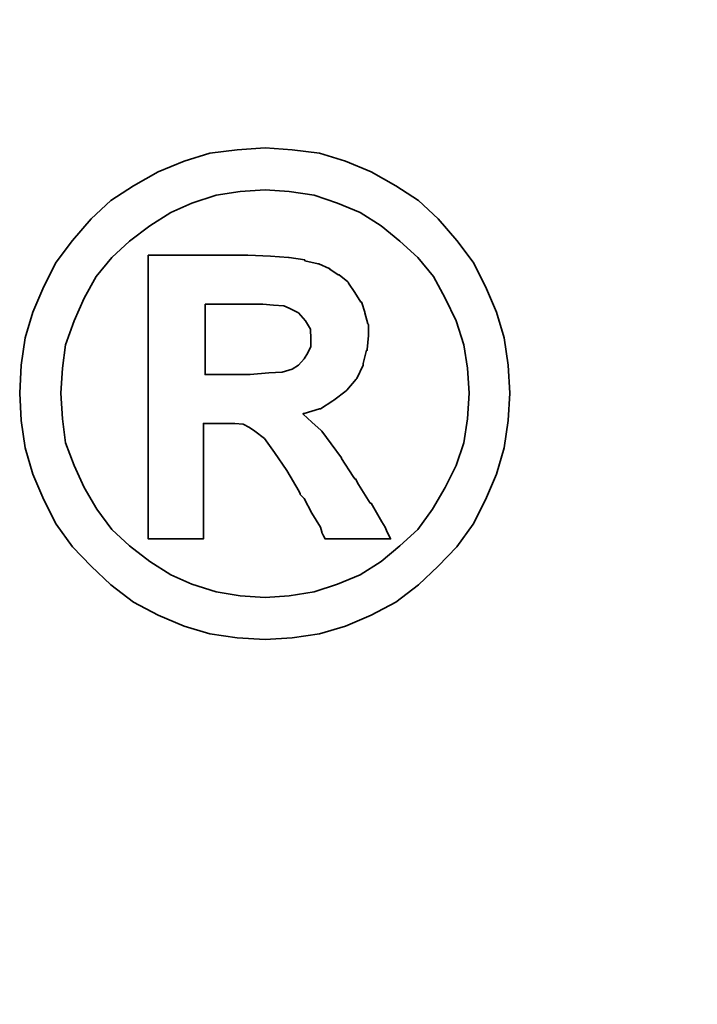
# Model space of a CAD drawing. Header units: millimetres. Extents: x -35 to 371, y -58 to 75.
# Tile 54 of 123: x 120.357 to 120.884, y 1.808 to 2.573. Entities that reach past the tile are written whole.
import ezdxf

# ---------------------------------------------------------------- set-up
doc = ezdxf.new("R2010")
doc.units = ezdxf.units.MM
doc.layers.add('DIM', color=4, linetype='Continuous')
doc.layers.add('layer 1', color=7, linetype='Continuous')
doc.styles.add('DIM-7', font='SIMPLEX.shx', dxfattribs={"width": 0.7, "bigfont": 'chineset.shx'})
doc.dimstyles.new('CNS', dxfattribs={"dimtxt": 3.5, "dimasz": 2.5, "dimexe": 1, "dimexo": 1.5, "dimgap": 0.09, "dimtad": 0, "dimdsep": 46, "dimtxsty": 'DIM-7', "dimcen": 0.09, "dimclrd": 1, "dimclre": 1, "dimclrt": 4, "dimadec": 0, "dimazin": 0, "dimtfac": 1, "dimtix": 1, "dimtmove": 2, "dimatfit": 3, "dimfxl": 1, "dimtvp": 0.971429, "dimtolj": 1, "dimarcsym": 0})

# ---------------------------------------------------------------- blocks, each defined once
blk = doc.blocks.new('*D8')
at = {"layer": 'DEFPOINTS', "color": 0}
for p in [(120.5, 24.002), (159.2542, 24.002), (120.5, -23.998)]:
    blk.add_point(p, dxfattribs=at)
at = {"layer": 'DIM', "color": 0, "lineweight": -2}
for p, q in [((122, 24.002), (160.2542, 24.002)), ((159.2542, -21.498), (159.2542, 21.502)), ((122, -23.998), (160.2542, -23.998))]:
    blk.add_line(p, q, dxfattribs=at)
at = {"layer": 'DIM', "color": 0}
for points in [[(158.83753, 21.502), (159.67087, 21.502), (159.2542, 24.002)], [(158.83753, -21.498), (159.67087, -21.498), (159.2542, -23.998)]]:
    blk.add_solid(points, dxfattribs=at)
at = {"layer": 'DIM', "color": 0, "insert": (154.4942, 0.002), "char_height": 3.5, "attachment_point": 5, "rotation": 90, "style": 'DIM-7'}
blk.add_mtext('\\A1;%%C48{\\H2.100000;\\S-0.009^ -0.025;}', dxfattribs=at)
blk = doc.blocks.new('TBI MOTION logo(完整正式版)')
at = {"layer": 'layer 1', "color": 22, "lineweight": 35}
for points, knots in [([(81.20634, 4.98624), (81.20634, 4.98624), (81.18649, 5.32862), (81.18649, 5.32862), (81.18649, 5.32862), (81.18649, 5.32862), (81.13886, 5.66206), (81.13886, 5.66206), (81.13886, 5.66206), (81.13886, 5.66206), (81.04359, 5.97764), (81.04359, 5.97764), (81.04359, 5.97764), (81.04359, 5.97764), (80.91061, 6.29124), (80.91061, 6.29124), (80.91061, 6.29124), (80.91061, 6.29124), (80.75778, 6.58697), (80.75778, 6.58697), (80.75778, 6.58697), (80.75778, 6.58697), (80.5593, 6.85294), (80.5593, 6.85294), (80.5593, 6.85294), (80.5593, 6.85294), (80.33105, 7.1189), (80.33105, 7.1189), (80.33105, 7.1189), (80.33105, 7.1189), (80.09287, 7.33921), (80.09287, 7.33921), (80.09287, 7.33921), (80.09287, 7.33921), (79.815, 7.51982), (79.815, 7.51982), (79.815, 7.51982), (79.815, 7.51982), (79.51133, 7.69051), (79.51133, 7.69051), (79.51133, 7.69051), (79.51133, 7.69051), (79.19773, 7.8235), (79.19773, 7.8235), (79.19773, 7.8235), (79.19773, 7.8235), (78.88215, 7.91877), (78.88215, 7.91877), (78.88215, 7.91877), (78.88215, 7.91877), (78.54871, 7.95846), (78.54871, 7.95846), (78.54871, 7.95846), (78.54871, 7.95846), (78.21526, 7.98625), (78.21526, 7.98625), (78.21526, 7.98625), (78.21526, 7.98625), (77.87388, 7.95846), (77.87388, 7.95846), (77.87388, 7.95846), (77.87388, 7.95846), (77.54044, 7.91877), (77.54044, 7.91877), (77.54044, 7.91877), (77.54044, 7.91877), (77.22485, 7.8235), (77.22485, 7.8235), (77.22485, 7.8235), (77.22485, 7.8235), (76.91027, 7.69051), (76.91027, 7.69051), (76.91027, 7.69051), (76.91027, 7.69051), (76.6056, 7.51982), (76.6056, 7.51982), (76.6056, 7.51982), (76.6056, 7.51982), (76.32972, 7.33921), (76.32972, 7.33921), (76.32972, 7.33921), (76.32972, 7.33921), (76.09154, 7.1189), (76.09154, 7.1189), (76.09154, 7.1189), (76.09154, 7.1189), (75.86329, 6.85294), (75.86329, 6.85294), (75.86329, 6.85294), (75.86329, 6.85294), (75.66382, 6.58697), (75.66382, 6.58697), (75.66382, 6.58697), (75.66382, 6.58697), (75.51099, 6.29124), (75.51099, 6.29124), (75.51099, 6.29124), (75.51099, 6.29124), (75.37702, 5.97764), (75.37702, 5.97764), (75.37702, 5.97764), (75.37702, 5.97764), (75.28175, 5.66206), (75.28175, 5.66206), (75.28175, 5.66206), (75.28175, 5.66206), (75.23411, 5.32862), (75.23411, 5.32862), (75.23411, 5.32862), (75.23411, 5.32862), (75.21625, 4.98624), (75.21625, 4.98624), (75.21625, 4.98624), (75.21625, 4.98624), (75.23411, 4.6528), (75.23411, 4.6528), (75.23411, 4.6528), (75.23411, 4.6528), (75.28175, 4.32035), (75.28175, 4.32035), (75.28175, 4.32035), (75.28175, 4.32035), (75.37702, 3.99583), (75.37702, 3.99583), (75.37702, 3.99583), (75.37702, 3.99583), (75.51099, 3.68224), (75.51099, 3.68224), (75.51099, 3.68224), (75.51099, 3.68224), (75.66382, 3.38749), (75.66382, 3.38749), (75.66382, 3.38749), (75.66382, 3.38749), (75.86329, 3.10963), (75.86329, 3.10963), (75.86329, 3.10963), (75.86329, 3.10963), (76.09154, 2.87145), (76.09154, 2.87145), (76.09154, 2.87145), (76.09154, 2.87145), (76.32972, 2.6432), (76.32972, 2.6432), (76.32972, 2.6432), (76.32972, 2.6432), (76.6056, 2.43381), (76.6056, 2.43381), (76.6056, 2.43381), (76.6056, 2.43381), (76.91027, 2.27205), (76.91027, 2.27205), (76.91027, 2.27205), (76.91027, 2.27205), (77.22485, 2.13906), (77.22485, 2.13906), (77.22485, 2.13906), (77.22485, 2.13906), (77.54044, 2.0438), (77.54044, 2.0438), (77.54044, 2.0438), (77.54044, 2.0438), (77.87388, 1.99616), (77.87388, 1.99616), (77.87388, 1.99616), (77.87388, 1.99616), (78.21526, 1.97631), (78.21526, 1.97631), (78.21526, 1.97631), (78.21526, 1.97631), (78.54871, 1.99616), (78.54871, 1.99616), (78.54871, 1.99616), (78.54871, 1.99616), (78.88215, 2.0438), (78.88215, 2.0438), (78.88215, 2.0438), (78.88215, 2.0438), (79.19773, 2.13906), (79.19773, 2.13906), (79.19773, 2.13906), (79.19773, 2.13906), (79.51133, 2.27205), (79.51133, 2.27205), (79.51133, 2.27205), (79.51133, 2.27205), (79.815, 2.43381), (79.815, 2.43381), (79.815, 2.43381), (79.815, 2.43381), (80.09287, 2.6432), (80.09287, 2.6432), (80.09287, 2.6432), (80.09287, 2.6432), (80.33105, 2.87145), (80.33105, 2.87145), (80.33105, 2.87145), (80.33105, 2.87145), (80.5593, 3.10963), (80.5593, 3.10963), (80.5593, 3.10963), (80.5593, 3.10963), (80.75778, 3.38749), (80.75778, 3.38749), (80.75778, 3.38749), (80.75778, 3.38749), (80.91061, 3.68224), (80.91061, 3.68224), (80.91061, 3.68224), (80.91061, 3.68224), (81.04359, 3.99583), (81.04359, 3.99583), (81.04359, 3.99583), (81.04359, 3.99583), (81.13886, 4.32035), (81.13886, 4.32035), (81.13886, 4.32035), (81.13886, 4.32035), (81.18649, 4.6528), (81.18649, 4.6528), (81.18649, 4.6528), (81.18649, 4.6528), (81.20634, 4.98624), (81.20634, 4.98624)], [0, 0, 0, 0, 0.01785714, 0.01785714, 0.01785714, 0.01785714, 0.03571429, 0.03571429, 0.03571429, 0.03571429, 0.05357143, 0.05357143, 0.05357143, 0.05357143, 0.07142857, 0.07142857, 0.07142857, 0.07142857, 0.08928571, 0.08928571, 0.08928571, 0.08928571, 0.10714286, 0.10714286, 0.10714286, 0.10714286, 0.125, 0.125, 0.125, 0.125, 0.14285714, 0.14285714, 0.14285714, 0.14285714, 0.16071429, 0.16071429, 0.16071429, 0.16071429, 0.17857143, 0.17857143, 0.17857143, 0.17857143, 0.19642857, 0.19642857, 0.19642857, 0.19642857, 0.21428571, 0.21428571, 0.21428571, 0.21428571, 0.23214286, 0.23214286, 0.23214286, 0.23214286, 0.25, 0.25, 0.25, 0.25, 0.26785714, 0.26785714, 0.26785714, 0.26785714, 0.28571429, 0.28571429, 0.28571429, 0.28571429, 0.30357143, 0.30357143, 0.30357143, 0.30357143, 0.32142857, 0.32142857, 0.32142857, 0.32142857, 0.33928571, 0.33928571, 0.33928571, 0.33928571, 0.35714286, 0.35714286, 0.35714286, 0.35714286, 0.375, 0.375, 0.375, 0.375, 0.39285714, 0.39285714, 0.39285714, 0.39285714, 0.41071429, 0.41071429, 0.41071429, 0.41071429, 0.42857143, 0.42857143, 0.42857143, 0.42857143, 0.44642857, 0.44642857, 0.44642857, 0.44642857, 0.46428571, 0.46428571, 0.46428571, 0.46428571, 0.48214286, 0.48214286, 0.48214286, 0.48214286, 0.5, 0.5, 0.5, 0.5, 0.51785714, 0.51785714, 0.51785714, 0.51785714, 0.53571429, 0.53571429, 0.53571429, 0.53571429, 0.55357143, 0.55357143, 0.55357143, 0.55357143, 0.57142857, 0.57142857, 0.57142857, 0.57142857, 0.58928571, 0.58928571, 0.58928571, 0.58928571, 0.60714286, 0.60714286, 0.60714286, 0.60714286, 0.625, 0.625, 0.625, 0.625, 0.64285714, 0.64285714, 0.64285714, 0.64285714, 0.66071429, 0.66071429, 0.66071429, 0.66071429, 0.67857143, 0.67857143, 0.67857143, 0.67857143, 0.69642857, 0.69642857, 0.69642857, 0.69642857, 0.71428571, 0.71428571, 0.71428571, 0.71428571, 0.73214286, 0.73214286, 0.73214286, 0.73214286, 0.75, 0.75, 0.75, 0.75, 0.76785714, 0.76785714, 0.76785714, 0.76785714, 0.78571429, 0.78571429, 0.78571429, 0.78571429, 0.80357143, 0.80357143, 0.80357143, 0.80357143, 0.82142857, 0.82142857, 0.82142857, 0.82142857, 0.83928571, 0.83928571, 0.83928571, 0.83928571, 0.85714286, 0.85714286, 0.85714286, 0.85714286, 0.875, 0.875, 0.875, 0.875, 0.89285714, 0.89285714, 0.89285714, 0.89285714, 0.91071429, 0.91071429, 0.91071429, 0.91071429, 0.92857143, 0.92857143, 0.92857143, 0.92857143, 0.94642857, 0.94642857, 0.94642857, 0.94642857, 0.96428571, 0.96428571, 0.96428571, 0.96428571, 0.98214286, 0.98214286, 0.98214286, 0.98214286, 1, 1, 1, 1]), ([(80.71014, 4.98624), (80.71014, 4.98624), (80.69129, 5.29091), (80.69129, 5.29091), (80.69129, 5.29091), (80.69129, 5.29091), (80.64464, 5.57672), (80.64464, 5.57672), (80.64464, 5.57672), (80.64464, 5.57672), (80.54937, 5.87245), (80.54937, 5.87245), (80.54937, 5.87245), (80.54937, 5.87245), (80.41639, 6.14833), (80.41639, 6.14833), (80.41639, 6.14833), (80.41639, 6.14833), (80.27349, 6.41429), (80.27349, 6.41429), (80.27349, 6.41429), (80.27349, 6.41429), (80.08295, 6.64255), (80.08295, 6.64255), (80.08295, 6.64255), (80.08295, 6.64255), (79.86264, 6.84301), (79.86264, 6.84301), (79.86264, 6.84301), (79.86264, 6.84301), (79.63439, 7.03355), (79.63439, 7.03355), (79.63439, 7.03355), (79.63439, 7.03355), (79.37835, 7.1963), (79.37835, 7.1963), (79.37835, 7.1963), (79.37835, 7.1963), (79.10246, 7.30944), (79.10246, 7.30944), (79.10246, 7.30944), (79.10246, 7.30944), (78.81665, 7.40471), (78.81665, 7.40471), (78.81665, 7.40471), (78.81665, 7.40471), (78.511, 7.45234), (78.511, 7.45234), (78.511, 7.45234), (78.511, 7.45234), (78.21526, 7.47219), (78.21526, 7.47219), (78.21526, 7.47219), (78.21526, 7.47219), (77.9106, 7.45234), (77.9106, 7.45234), (77.9106, 7.45234), (77.9106, 7.45234), (77.61685, 7.40471), (77.61685, 7.40471), (77.61685, 7.40471), (77.61685, 7.40471), (77.32012, 7.30944), (77.32012, 7.30944), (77.32012, 7.30944), (77.32012, 7.30944), (77.06309, 7.1963), (77.06309, 7.1963), (77.06309, 7.1963), (77.06309, 7.1963), (76.80606, 7.03355), (76.80606, 7.03355), (76.80606, 7.03355), (76.80606, 7.03355), (76.55797, 6.84301), (76.55797, 6.84301), (76.55797, 6.84301), (76.55797, 6.84301), (76.34063, 6.64255), (76.34063, 6.64255), (76.34063, 6.64255), (76.34063, 6.64255), (76.1491, 6.41429), (76.1491, 6.41429), (76.1491, 6.41429), (76.1491, 6.41429), (76.0062, 6.14833), (76.0062, 6.14833), (76.0062, 6.14833), (76.0062, 6.14833), (75.88314, 5.87245), (75.88314, 5.87245), (75.88314, 5.87245), (75.88314, 5.87245), (75.77794, 5.57672), (75.77794, 5.57672), (75.77794, 5.57672), (75.77794, 5.57672), (75.73924, 5.29091), (75.73924, 5.29091), (75.73924, 5.29091), (75.73924, 5.29091), (75.72039, 4.98624), (75.72039, 4.98624), (75.72039, 4.98624), (75.72039, 4.98624), (75.73924, 4.67165), (75.73924, 4.67165), (75.73924, 4.67165), (75.73924, 4.67165), (75.77794, 4.37791), (75.77794, 4.37791), (75.77794, 4.37791), (75.77794, 4.37791), (75.88314, 4.10102), (75.88314, 4.10102), (75.88314, 4.10102), (75.88314, 4.10102), (76.0062, 3.83407), (76.0062, 3.83407), (76.0062, 3.83407), (76.0062, 3.83407), (76.15902, 3.56811), (76.15902, 3.56811), (76.15902, 3.56811), (76.15902, 3.56811), (76.34063, 3.32001), (76.34063, 3.32001), (76.34063, 3.32001), (76.34063, 3.32001), (76.55797, 3.11955), (76.55797, 3.11955), (76.55797, 3.11955), (76.55797, 3.11955), (76.80606, 2.92901), (76.80606, 2.92901), (76.80606, 2.92901), (76.80606, 2.92901), (77.06309, 2.76725), (77.06309, 2.76725), (77.06309, 2.76725), (77.06309, 2.76725), (77.32012, 2.65412), (77.32012, 2.65412), (77.32012, 2.65412), (77.32012, 2.65412), (77.61685, 2.55786), (77.61685, 2.55786), (77.61685, 2.55786), (77.61685, 2.55786), (77.9106, 2.51022), (77.9106, 2.51022), (77.9106, 2.51022), (77.9106, 2.51022), (78.21526, 2.49137), (78.21526, 2.49137), (78.21526, 2.49137), (78.21526, 2.49137), (78.511, 2.51022), (78.511, 2.51022), (78.511, 2.51022), (78.511, 2.51022), (78.81665, 2.55786), (78.81665, 2.55786), (78.81665, 2.55786), (78.81665, 2.55786), (79.10246, 2.65412), (79.10246, 2.65412), (79.10246, 2.65412), (79.10246, 2.65412), (79.37835, 2.76725), (79.37835, 2.76725), (79.37835, 2.76725), (79.37835, 2.76725), (79.63439, 2.92901), (79.63439, 2.92901), (79.63439, 2.92901), (79.63439, 2.92901), (79.86264, 3.11955), (79.86264, 3.11955), (79.86264, 3.11955), (79.86264, 3.11955), (80.08295, 3.32001), (80.08295, 3.32001), (80.08295, 3.32001), (80.08295, 3.32001), (80.26356, 3.56811), (80.26356, 3.56811), (80.26356, 3.56811), (80.26356, 3.56811), (80.41639, 3.83407), (80.41639, 3.83407), (80.41639, 3.83407), (80.41639, 3.83407), (80.54937, 4.10102), (80.54937, 4.10102), (80.54937, 4.10102), (80.54937, 4.10102), (80.64464, 4.37791), (80.64464, 4.37791), (80.64464, 4.37791), (80.64464, 4.37791), (80.69129, 4.67165), (80.69129, 4.67165), (80.69129, 4.67165), (80.69129, 4.67165), (80.71014, 4.98624), (80.71014, 4.98624)], [0, 0, 0, 0, 0.01923077, 0.01923077, 0.01923077, 0.01923077, 0.03846154, 0.03846154, 0.03846154, 0.03846154, 0.05769231, 0.05769231, 0.05769231, 0.05769231, 0.07692308, 0.07692308, 0.07692308, 0.07692308, 0.09615385, 0.09615385, 0.09615385, 0.09615385, 0.11538462, 0.11538462, 0.11538462, 0.11538462, 0.13461538, 0.13461538, 0.13461538, 0.13461538, 0.15384615, 0.15384615, 0.15384615, 0.15384615, 0.17307692, 0.17307692, 0.17307692, 0.17307692, 0.19230769, 0.19230769, 0.19230769, 0.19230769, 0.21153846, 0.21153846, 0.21153846, 0.21153846, 0.23076923, 0.23076923, 0.23076923, 0.23076923, 0.25, 0.25, 0.25, 0.25, 0.26923077, 0.26923077, 0.26923077, 0.26923077, 0.28846154, 0.28846154, 0.28846154, 0.28846154, 0.30769231, 0.30769231, 0.30769231, 0.30769231, 0.32692308, 0.32692308, 0.32692308, 0.32692308, 0.34615385, 0.34615385, 0.34615385, 0.34615385, 0.36538462, 0.36538462, 0.36538462, 0.36538462, 0.38461538, 0.38461538, 0.38461538, 0.38461538, 0.40384615, 0.40384615, 0.40384615, 0.40384615, 0.42307692, 0.42307692, 0.42307692, 0.42307692, 0.44230769, 0.44230769, 0.44230769, 0.44230769, 0.46153846, 0.46153846, 0.46153846, 0.46153846, 0.48076923, 0.48076923, 0.48076923, 0.48076923, 0.5, 0.5, 0.5, 0.5, 0.51923077, 0.51923077, 0.51923077, 0.51923077, 0.53846154, 0.53846154, 0.53846154, 0.53846154, 0.55769231, 0.55769231, 0.55769231, 0.55769231, 0.57692308, 0.57692308, 0.57692308, 0.57692308, 0.59615385, 0.59615385, 0.59615385, 0.59615385, 0.61538462, 0.61538462, 0.61538462, 0.61538462, 0.63461538, 0.63461538, 0.63461538, 0.63461538, 0.65384615, 0.65384615, 0.65384615, 0.65384615, 0.67307692, 0.67307692, 0.67307692, 0.67307692, 0.69230769, 0.69230769, 0.69230769, 0.69230769, 0.71153846, 0.71153846, 0.71153846, 0.71153846, 0.73076923, 0.73076923, 0.73076923, 0.73076923, 0.75, 0.75, 0.75, 0.75, 0.76923077, 0.76923077, 0.76923077, 0.76923077, 0.78846154, 0.78846154, 0.78846154, 0.78846154, 0.80769231, 0.80769231, 0.80769231, 0.80769231, 0.82692308, 0.82692308, 0.82692308, 0.82692308, 0.84615385, 0.84615385, 0.84615385, 0.84615385, 0.86538462, 0.86538462, 0.86538462, 0.86538462, 0.88461538, 0.88461538, 0.88461538, 0.88461538, 0.90384615, 0.90384615, 0.90384615, 0.90384615, 0.92307692, 0.92307692, 0.92307692, 0.92307692, 0.94230769, 0.94230769, 0.94230769, 0.94230769, 0.96153846, 0.96153846, 0.96153846, 0.96153846, 0.98076923, 0.98076923, 0.98076923, 0.98076923, 1, 1, 1, 1]), ([(76.78721, 3.2823), (76.78721, 3.2823), (76.78721, 3.32001), (76.78721, 3.32001), (76.78721, 3.32001), (76.78721, 3.32001), (76.78721, 3.42422), (76.78721, 3.42422), (76.78721, 3.42422), (76.78721, 3.42422), (76.78721, 3.59689), (76.78721, 3.59689), (76.78721, 3.59689), (76.78721, 3.59689), (76.78721, 3.80529), (76.78721, 3.80529), (76.78721, 3.80529), (76.78721, 3.80529), (76.78721, 4.0524), (76.78721, 4.0524), (76.78721, 4.0524), (76.78721, 4.0524), (76.78721, 4.32035), (76.78721, 4.32035), (76.78721, 4.32035), (76.78721, 4.32035), (76.78721, 4.92868), (76.78721, 4.92868), (76.78721, 4.92868), (76.78721, 4.92868), (76.78721, 5.53801), (76.78721, 5.53801), (76.78721, 5.53801), (76.78721, 5.53801), (76.78721, 5.82482), (76.78721, 5.82482), (76.78721, 5.82482), (76.78721, 5.82482), (76.78721, 6.07291), (76.78721, 6.07291), (76.78721, 6.07291), (76.78721, 6.07291), (76.78721, 6.30017), (76.78721, 6.30017), (76.78721, 6.30017), (76.78721, 6.30017), (76.78721, 6.45399), (76.78721, 6.45399), (76.78721, 6.45399), (76.78721, 6.45399), (76.78721, 6.5572), (76.78721, 6.5572), (76.78721, 6.5572), (76.78721, 6.5572), (76.78721, 6.59689), (76.78721, 6.59689), (76.78721, 6.59689), (76.78721, 6.59689), (76.78721, 6.67232), (76.78721, 6.67232), (76.78721, 6.67232), (76.78721, 6.67232), (76.8537, 6.67232), (76.8537, 6.67232), (76.8537, 6.67232), (76.8537, 6.67232), (76.87355, 6.67232), (76.87355, 6.67232), (76.87355, 6.67232), (76.87355, 6.67232), (76.91027, 6.67232), (76.91027, 6.67232), (76.91027, 6.67232), (76.91027, 6.67232), (77.04424, 6.67232), (77.04424, 6.67232), (77.04424, 6.67232), (77.04424, 6.67232), (77.22485, 6.67232), (77.22485, 6.67232), (77.22485, 6.67232), (77.22485, 6.67232), (77.43524, 6.67232), (77.43524, 6.67232), (77.43524, 6.67232), (77.43524, 6.67232), (77.65357, 6.67232), (77.65357, 6.67232), (77.65357, 6.67232), (77.65357, 6.67232), (77.82625, 6.67232), (77.82625, 6.67232), (77.82625, 6.67232), (77.82625, 6.67232), (77.94037, 6.67232), (77.94037, 6.67232), (77.94037, 6.67232), (77.94037, 6.67232), (77.97709, 6.67232), (77.97709, 6.67232), (77.97709, 6.67232), (77.97709, 6.67232), (77.99694, 6.67232), (77.99694, 6.67232), (77.99694, 6.67232), (77.99694, 6.67232), (78.00686, 6.67232), (78.00686, 6.67232), (78.00686, 6.67232), (78.00686, 6.67232), (78.28275, 6.6624), (78.28275, 6.6624), (78.28275, 6.6624), (78.28275, 6.6624), (78.50107, 6.64255), (78.50107, 6.64255), (78.50107, 6.64255), (78.50107, 6.64255), (78.511, 6.64255), (78.511, 6.64255), (78.511, 6.64255), (78.511, 6.64255), (78.70154, 6.61476), (78.70154, 6.61476), (78.70154, 6.61476), (78.70154, 6.61476), (78.70154, 6.60483), (78.70154, 6.60483), (78.70154, 6.60483), (78.70154, 6.60483), (78.86429, 6.56713), (78.86429, 6.56713), (78.86429, 6.56713), (78.86429, 6.56713), (78.87223, 6.56713), (78.87223, 6.56713), (78.87223, 6.56713), (78.87223, 6.56713), (78.99727, 6.51056), (78.99727, 6.51056), (78.99727, 6.51056), (78.99727, 6.51056), (79.00719, 6.51056), (79.00719, 6.51056), (79.00719, 6.51056), (79.00719, 6.51056), (79.00719, 6.50162), (79.00719, 6.50162), (79.00719, 6.50162), (79.00719, 6.50162), (79.1104, 6.43415), (79.1104, 6.43415), (79.1104, 6.43415), (79.1104, 6.43415), (79.12132, 6.43415), (79.12132, 6.43415), (79.12132, 6.43415), (79.12132, 6.43415), (79.22552, 6.34781), (79.22552, 6.34781), (79.22552, 6.34781), (79.22552, 6.34781), (79.23544, 6.33888), (79.23544, 6.33888), (79.23544, 6.33888), (79.23544, 6.33888), (79.23544, 6.32895), (79.23544, 6.32895), (79.23544, 6.32895), (79.23544, 6.32895), (79.31087, 6.21483), (79.31087, 6.21483), (79.31087, 6.21483), (79.31087, 6.21483), (79.38629, 6.1007), (79.38629, 6.1007), (79.38629, 6.1007), (79.38629, 6.1007), (79.3972, 6.1007), (79.3972, 6.1007), (79.3972, 6.1007), (79.3972, 6.1007), (79.3972, 6.09078), (79.3972, 6.09078), (79.3972, 6.09078), (79.3972, 6.09078), (79.43392, 5.97764), (79.43392, 5.97764), (79.43392, 5.97764), (79.43392, 5.97764), (79.43392, 5.96772), (79.43392, 5.96772), (79.43392, 5.96772), (79.43392, 5.96772), (79.47362, 5.83474), (79.47362, 5.83474), (79.47362, 5.83474), (79.47362, 5.83474), (79.48156, 5.82482), (79.48156, 5.82482), (79.48156, 5.82482), (79.48156, 5.82482), (79.48156, 5.69977), (79.48156, 5.69977), (79.48156, 5.69977), (79.48156, 5.69977), (79.48156, 5.69183), (79.48156, 5.69183), (79.48156, 5.69183), (79.48156, 5.69183), (79.4637, 5.51915), (79.4637, 5.51915), (79.4637, 5.51915), (79.4637, 5.51915), (79.4637, 5.51122), (79.4637, 5.51122), (79.4637, 5.51122), (79.4637, 5.51122), (79.45377, 5.51122), (79.45377, 5.51122), (79.45377, 5.51122), (79.45377, 5.51122), (79.41507, 5.34847), (79.41507, 5.34847), (79.41507, 5.34847), (79.41507, 5.34847), (79.41507, 5.33854), (79.41507, 5.33854), (79.41507, 5.33854), (79.41507, 5.33854), (79.41507, 5.32862), (79.41507, 5.32862), (79.41507, 5.32862), (79.41507, 5.32862), (79.33865, 5.16785), (79.33865, 5.16785), (79.33865, 5.16785), (79.33865, 5.16785), (79.33071, 5.15693), (79.33071, 5.15693), (79.33071, 5.15693), (79.33071, 5.15693), (79.2156, 5.02495), (79.2156, 5.02495), (79.2156, 5.02495), (79.2156, 5.02495), (79.20567, 5.01502), (79.20567, 5.01502), (79.20567, 5.01502), (79.20567, 5.01502), (79.05483, 4.89991), (79.05483, 4.89991), (79.05483, 4.89991), (79.05483, 4.89991), (79.04491, 4.89197), (79.04491, 4.89197), (79.04491, 4.89197), (79.04491, 4.89197), (78.89208, 4.7967), (78.89208, 4.7967), (78.89208, 4.7967), (78.89208, 4.7967), (78.88215, 4.7967), (78.88215, 4.7967), (78.88215, 4.7967), (78.88215, 4.7967), (78.69161, 4.73913), (78.69161, 4.73913), (78.69161, 4.73913), (78.69161, 4.73913), (78.68169, 4.73913), (78.68169, 4.73913), (78.68169, 4.73913), (78.68169, 4.73913), (78.68169, 4.72921), (78.68169, 4.72921), (78.68169, 4.72921), (78.68169, 4.72921), (78.78688, 4.63394), (78.78688, 4.63394), (78.78688, 4.63394), (78.78688, 4.63394), (78.902, 4.52875), (78.902, 4.52875), (78.902, 4.52875), (78.902, 4.52875), (78.91093, 4.52081), (78.91093, 4.52081), (78.91093, 4.52081), (78.91093, 4.52081), (79.02506, 4.36798), (79.02506, 4.36798), (79.02506, 4.36798), (79.02506, 4.36798), (79.1501, 4.1953), (79.1501, 4.1953), (79.1501, 4.1953), (79.1501, 4.1953), (79.1501, 4.18736), (79.1501, 4.18736), (79.1501, 4.18736), (79.1501, 4.18736), (79.29201, 3.96705), (79.29201, 3.96705), (79.29201, 3.96705), (79.29201, 3.96705), (79.31087, 3.93828), (79.31087, 3.93828), (79.31087, 3.93828), (79.31087, 3.93828), (79.32079, 3.93828), (79.32079, 3.93828), (79.32079, 3.93828), (79.32079, 3.93828), (79.3585, 3.87178), (79.3585, 3.87178), (79.3585, 3.87178), (79.3585, 3.87178), (79.50141, 3.64353), (79.50141, 3.64353), (79.50141, 3.64353), (79.50141, 3.64353), (79.51133, 3.64353), (79.51133, 3.64353), (79.51133, 3.64353), (79.51133, 3.64353), (79.64431, 3.41528), (79.64431, 3.41528), (79.64431, 3.41528), (79.64431, 3.41528), (79.68202, 3.3478), (79.68202, 3.3478), (79.68202, 3.3478), (79.68202, 3.3478), (79.70187, 3.31009), (79.70187, 3.31009), (79.70187, 3.31009), (79.70187, 3.31009), (79.7495, 3.2049), (79.7495, 3.2049), (79.7495, 3.2049), (79.7495, 3.2049), (79.64431, 3.2049), (79.64431, 3.2049), (79.64431, 3.2049), (79.64431, 3.2049), (79.62546, 3.2049), (79.62546, 3.2049), (79.62546, 3.2049), (79.62546, 3.2049), (79.53912, 3.2049), (79.53912, 3.2049), (79.53912, 3.2049), (79.53912, 3.2049), (79.31087, 3.2049), (79.31087, 3.2049), (79.31087, 3.2049), (79.31087, 3.2049), (79.08262, 3.2049), (79.08262, 3.2049), (79.08262, 3.2049), (79.08262, 3.2049), (79.00719, 3.2049), (79.00719, 3.2049), (79.00719, 3.2049), (79.00719, 3.2049), (78.98735, 3.2049), (78.98735, 3.2049), (78.98735, 3.2049), (78.98735, 3.2049), (78.94964, 3.2049), (78.94964, 3.2049), (78.94964, 3.2049), (78.94964, 3.2049), (78.92979, 3.24459), (78.92979, 3.24459), (78.92979, 3.24459), (78.92979, 3.24459), (78.91093, 3.2823), (78.91093, 3.2823), (78.91093, 3.2823), (78.91093, 3.2823), (78.91093, 3.29223), (78.91093, 3.29223), (78.91093, 3.29223), (78.91093, 3.29223), (78.89208, 3.3478), (78.89208, 3.3478), (78.89208, 3.3478), (78.89208, 3.3478), (78.78688, 3.52048), (78.78688, 3.52048), (78.78688, 3.52048), (78.78688, 3.52048), (78.69161, 3.7001), (78.69161, 3.7001), (78.69161, 3.7001), (78.69161, 3.7001), (78.6539, 3.7388), (78.6539, 3.7388), (78.6539, 3.7388), (78.6539, 3.7388), (78.64398, 3.74873), (78.64398, 3.74873), (78.64398, 3.74873), (78.64398, 3.74873), (78.64398, 3.75766), (78.64398, 3.75766), (78.64398, 3.75766), (78.64398, 3.75766), (78.63405, 3.78644), (78.63405, 3.78644), (78.63405, 3.78644), (78.63405, 3.78644), (78.48321, 4.04347), (78.48321, 4.04347), (78.48321, 4.04347), (78.48321, 4.04347), (78.33038, 4.2618), (78.33038, 4.2618), (78.33038, 4.2618), (78.33038, 4.2618), (78.20732, 4.43447), (78.20732, 4.43447), (78.20732, 4.43447), (78.20732, 4.43447), (78.09221, 4.52081), (78.09221, 4.52081), (78.09221, 4.52081), (78.09221, 4.52081), (78.02472, 4.56845), (78.02472, 4.56845), (78.02472, 4.56845), (78.02472, 4.56845), (77.9493, 4.60616), (77.9493, 4.60616), (77.9493, 4.60616), (77.9493, 4.60616), (77.8451, 4.61608), (77.8451, 4.61608), (77.8451, 4.61608), (77.8451, 4.61608), (77.71113, 4.61608), (77.71113, 4.61608), (77.71113, 4.61608), (77.71113, 4.61608), (77.69128, 4.61608), (77.69128, 4.61608), (77.69128, 4.61608), (77.69128, 4.61608), (77.67342, 4.61608), (77.67342, 4.61608), (77.67342, 4.61608), (77.67342, 4.61608), (77.5583, 4.61608), (77.5583, 4.61608), (77.5583, 4.61608), (77.5583, 4.61608), (77.46303, 4.61608), (77.46303, 4.61608), (77.46303, 4.61608), (77.46303, 4.61608), (77.46303, 4.54761), (77.46303, 4.54761), (77.46303, 4.54761), (77.46303, 4.54761), (77.46303, 4.47318), (77.46303, 4.47318), (77.46303, 4.47318), (77.46303, 4.47318), (77.46303, 4.24294), (77.46303, 4.24294), (77.46303, 4.24294), (77.46303, 4.24294), (77.46303, 3.99583), (77.46303, 3.99583), (77.46303, 3.99583), (77.46303, 3.99583), (77.46303, 3.72888), (77.46303, 3.72888), (77.46303, 3.72888), (77.46303, 3.72888), (77.46303, 3.51055), (77.46303, 3.51055), (77.46303, 3.51055), (77.46303, 3.51055), (77.46303, 3.42422), (77.46303, 3.42422), (77.46303, 3.42422), (77.46303, 3.42422), (77.46303, 3.35773), (77.46303, 3.35773), (77.46303, 3.35773), (77.46303, 3.35773), (77.46303, 3.30017), (77.46303, 3.30017), (77.46303, 3.30017), (77.46303, 3.30017), (77.46303, 3.2823), (77.46303, 3.2823), (77.46303, 3.2823), (77.46303, 3.2823), (77.46303, 3.2049), (77.46303, 3.2049), (77.46303, 3.2049), (77.46303, 3.2049), (77.39753, 3.2049), (77.39753, 3.2049), (77.39753, 3.2049), (77.39753, 3.2049), (77.37768, 3.2049), (77.37768, 3.2049), (77.37768, 3.2049), (77.37768, 3.2049), (77.32012, 3.2049), (77.32012, 3.2049), (77.32012, 3.2049), (77.32012, 3.2049), (77.12165, 3.2049), (77.12165, 3.2049), (77.12165, 3.2049), (77.12165, 3.2049), (76.94897, 3.2049), (76.94897, 3.2049), (76.94897, 3.2049), (76.94897, 3.2049), (76.8924, 3.2049), (76.8924, 3.2049), (76.8924, 3.2049), (76.8924, 3.2049), (76.8537, 3.2049), (76.8537, 3.2049), (76.8537, 3.2049), (76.8537, 3.2049), (76.78721, 3.2049), (76.78721, 3.2049), (76.78721, 3.2049), (76.78721, 3.2049), (76.78721, 3.2823), (76.78721, 3.2823)], [0, 0, 0, 0, 0.00740741, 0.00740741, 0.00740741, 0.00740741, 0.01481481, 0.01481481, 0.01481481, 0.01481481, 0.02222222, 0.02222222, 0.02222222, 0.02222222, 0.02962963, 0.02962963, 0.02962963, 0.02962963, 0.03703704, 0.03703704, 0.03703704, 0.03703704, 0.04444444, 0.04444444, 0.04444444, 0.04444444, 0.05185185, 0.05185185, 0.05185185, 0.05185185, 0.05925926, 0.05925926, 0.05925926, 0.05925926, 0.06666667, 0.06666667, 0.06666667, 0.06666667, 0.07407407, 0.07407407, 0.07407407, 0.07407407, 0.08148148, 0.08148148, 0.08148148, 0.08148148, 0.08888889, 0.08888889, 0.08888889, 0.08888889, 0.0962963, 0.0962963, 0.0962963, 0.0962963, 0.1037037, 0.1037037, 0.1037037, 0.1037037, 0.11111111, 0.11111111, 0.11111111, 0.11111111, 0.11851852, 0.11851852, 0.11851852, 0.11851852, 0.12592593, 0.12592593, 0.12592593, 0.12592593, 0.13333333, 0.13333333, 0.13333333, 0.13333333, 0.14074074, 0.14074074, 0.14074074, 0.14074074, 0.14814815, 0.14814815, 0.14814815, 0.14814815, 0.15555556, 0.15555556, 0.15555556, 0.15555556, 0.16296296, 0.16296296, 0.16296296, 0.16296296, 0.17037037, 0.17037037, 0.17037037, 0.17037037, 0.17777778, 0.17777778, 0.17777778, 0.17777778, 0.18518519, 0.18518519, 0.18518519, 0.18518519, 0.19259259, 0.19259259, 0.19259259, 0.19259259, 0.2, 0.2, 0.2, 0.2, 0.20740741, 0.20740741, 0.20740741, 0.20740741, 0.21481481, 0.21481481, 0.21481481, 0.21481481, 0.22222222, 0.22222222, 0.22222222, 0.22222222, 0.22962963, 0.22962963, 0.22962963, 0.22962963, 0.23703704, 0.23703704, 0.23703704, 0.23703704, 0.24444444, 0.24444444, 0.24444444, 0.24444444, 0.25185185, 0.25185185, 0.25185185, 0.25185185, 0.25925926, 0.25925926, 0.25925926, 0.25925926, 0.26666667, 0.26666667, 0.26666667, 0.26666667, 0.27407407, 0.27407407, 0.27407407, 0.27407407, 0.28148148, 0.28148148, 0.28148148, 0.28148148, 0.28888889, 0.28888889, 0.28888889, 0.28888889, 0.2962963, 0.2962963, 0.2962963, 0.2962963, 0.3037037, 0.3037037, 0.3037037, 0.3037037, 0.31111111, 0.31111111, 0.31111111, 0.31111111, 0.31851852, 0.31851852, 0.31851852, 0.31851852, 0.32592593, 0.32592593, 0.32592593, 0.32592593, 0.33333333, 0.33333333, 0.33333333, 0.33333333, 0.34074074, 0.34074074, 0.34074074, 0.34074074, 0.34814815, 0.34814815, 0.34814815, 0.34814815, 0.35555556, 0.35555556, 0.35555556, 0.35555556, 0.36296296, 0.36296296, 0.36296296, 0.36296296, 0.37037037, 0.37037037, 0.37037037, 0.37037037, 0.37777778, 0.37777778, 0.37777778, 0.37777778, 0.38518519, 0.38518519, 0.38518519, 0.38518519, 0.39259259, 0.39259259, 0.39259259, 0.39259259, 0.4, 0.4, 0.4, 0.4, 0.40740741, 0.40740741, 0.40740741, 0.40740741, 0.41481481, 0.41481481, 0.41481481, 0.41481481, 0.42222222, 0.42222222, 0.42222222, 0.42222222, 0.42962963, 0.42962963, 0.42962963, 0.42962963, 0.43703704, 0.43703704, 0.43703704, 0.43703704, 0.44444444, 0.44444444, 0.44444444, 0.44444444, 0.45185185, 0.45185185, 0.45185185, 0.45185185, 0.45925926, 0.45925926, 0.45925926, 0.45925926, 0.46666667, 0.46666667, 0.46666667, 0.46666667, 0.47407407, 0.47407407, 0.47407407, 0.47407407, 0.48148148, 0.48148148, 0.48148148, 0.48148148, 0.48888889, 0.48888889, 0.48888889, 0.48888889, 0.4962963, 0.4962963, 0.4962963, 0.4962963, 0.5037037, 0.5037037, 0.5037037, 0.5037037, 0.51111111, 0.51111111, 0.51111111, 0.51111111, 0.51851852, 0.51851852, 0.51851852, 0.51851852, 0.52592593, 0.52592593, 0.52592593, 0.52592593, 0.53333333, 0.53333333, 0.53333333, 0.53333333, 0.54074074, 0.54074074, 0.54074074, 0.54074074, 0.54814815, 0.54814815, 0.54814815, 0.54814815, 0.55555556, 0.55555556, 0.55555556, 0.55555556, 0.56296296, 0.56296296, 0.56296296, 0.56296296, 0.57037037, 0.57037037, 0.57037037, 0.57037037, 0.57777778, 0.57777778, 0.57777778, 0.57777778, 0.58518519, 0.58518519, 0.58518519, 0.58518519, 0.59259259, 0.59259259, 0.59259259, 0.59259259, 0.6, 0.6, 0.6, 0.6, 0.60740741, 0.60740741, 0.60740741, 0.60740741, 0.61481481, 0.61481481, 0.61481481, 0.61481481, 0.62222222, 0.62222222, 0.62222222, 0.62222222, 0.62962963, 0.62962963, 0.62962963, 0.62962963, 0.63703704, 0.63703704, 0.63703704, 0.63703704, 0.64444444, 0.64444444, 0.64444444, 0.64444444, 0.65185185, 0.65185185, 0.65185185, 0.65185185, 0.65925926, 0.65925926, 0.65925926, 0.65925926, 0.66666667, 0.66666667, 0.66666667, 0.66666667, 0.67407407, 0.67407407, 0.67407407, 0.67407407, 0.68148148, 0.68148148, 0.68148148, 0.68148148, 0.68888889, 0.68888889, 0.68888889, 0.68888889, 0.6962963, 0.6962963, 0.6962963, 0.6962963, 0.7037037, 0.7037037, 0.7037037, 0.7037037, 0.71111111, 0.71111111, 0.71111111, 0.71111111, 0.71851852, 0.71851852, 0.71851852, 0.71851852, 0.72592593, 0.72592593, 0.72592593, 0.72592593, 0.73333333, 0.73333333, 0.73333333, 0.73333333, 0.74074074, 0.74074074, 0.74074074, 0.74074074, 0.74814815, 0.74814815, 0.74814815, 0.74814815, 0.75555556, 0.75555556, 0.75555556, 0.75555556, 0.76296296, 0.76296296, 0.76296296, 0.76296296, 0.77037037, 0.77037037, 0.77037037, 0.77037037, 0.77777778, 0.77777778, 0.77777778, 0.77777778, 0.78518519, 0.78518519, 0.78518519, 0.78518519, 0.79259259, 0.79259259, 0.79259259, 0.79259259, 0.8, 0.8, 0.8, 0.8, 0.80740741, 0.80740741, 0.80740741, 0.80740741, 0.81481481, 0.81481481, 0.81481481, 0.81481481, 0.82222222, 0.82222222, 0.82222222, 0.82222222, 0.82962963, 0.82962963, 0.82962963, 0.82962963, 0.83703704, 0.83703704, 0.83703704, 0.83703704, 0.84444444, 0.84444444, 0.84444444, 0.84444444, 0.85185185, 0.85185185, 0.85185185, 0.85185185, 0.85925926, 0.85925926, 0.85925926, 0.85925926, 0.86666667, 0.86666667, 0.86666667, 0.86666667, 0.87407407, 0.87407407, 0.87407407, 0.87407407, 0.88148148, 0.88148148, 0.88148148, 0.88148148, 0.88888889, 0.88888889, 0.88888889, 0.88888889, 0.8962963, 0.8962963, 0.8962963, 0.8962963, 0.9037037, 0.9037037, 0.9037037, 0.9037037, 0.91111111, 0.91111111, 0.91111111, 0.91111111, 0.91851852, 0.91851852, 0.91851852, 0.91851852, 0.92592593, 0.92592593, 0.92592593, 0.92592593, 0.93333333, 0.93333333, 0.93333333, 0.93333333, 0.94074074, 0.94074074, 0.94074074, 0.94074074, 0.94814815, 0.94814815, 0.94814815, 0.94814815, 0.95555556, 0.95555556, 0.95555556, 0.95555556, 0.96296296, 0.96296296, 0.96296296, 0.96296296, 0.97037037, 0.97037037, 0.97037037, 0.97037037, 0.97777778, 0.97777778, 0.97777778, 0.97777778, 0.98518519, 0.98518519, 0.98518519, 0.98518519, 0.99259259, 0.99259259, 0.99259259, 0.99259259, 1, 1, 1, 1]), ([(77.48288, 6.07291), (77.48288, 6.07291), (77.48288, 5.99551), (77.48288, 5.99551), (77.48288, 5.99551), (77.48288, 5.99551), (77.48288, 5.82482), (77.48288, 5.82482), (77.48288, 5.82482), (77.48288, 5.82482), (77.48288, 5.63328), (77.48288, 5.63328), (77.48288, 5.63328), (77.48288, 5.63328), (77.48288, 5.46358), (77.48288, 5.46358), (77.48288, 5.46358), (77.48288, 5.46358), (77.48288, 5.29091), (77.48288, 5.29091), (77.48288, 5.29091), (77.48288, 5.29091), (77.48288, 5.21449), (77.48288, 5.21449), (77.48288, 5.21449), (77.48288, 5.21449), (77.50074, 5.21449), (77.50074, 5.21449), (77.50074, 5.21449), (77.50074, 5.21449), (77.71113, 5.21449), (77.71113, 5.21449), (77.71113, 5.21449), (77.71113, 5.21449), (77.94037, 5.21449), (77.94037, 5.21449), (77.94037, 5.21449), (77.94037, 5.21449), (78.01579, 5.21449), (78.01579, 5.21449), (78.01579, 5.21449), (78.01579, 5.21449), (78.03465, 5.21449), (78.03465, 5.21449), (78.03465, 5.21449), (78.03465, 5.21449), (78.2629, 5.23335), (78.2629, 5.23335), (78.2629, 5.23335), (78.2629, 5.23335), (78.42565, 5.24327), (78.42565, 5.24327), (78.42565, 5.24327), (78.42565, 5.24327), (78.54871, 5.28098), (78.54871, 5.28098), (78.54871, 5.28098), (78.54871, 5.28098), (78.62611, 5.32862), (78.62611, 5.32862), (78.62611, 5.32862), (78.62611, 5.32862), (78.69161, 5.40503), (78.69161, 5.40503), (78.69161, 5.40503), (78.69161, 5.40503), (78.73925, 5.48145), (78.73925, 5.48145), (78.73925, 5.48145), (78.73925, 5.48145), (78.77696, 5.55885), (78.77696, 5.55885), (78.77696, 5.55885), (78.77696, 5.55885), (78.77696, 5.65214), (78.77696, 5.65214), (78.77696, 5.65214), (78.77696, 5.65214), (78.76902, 5.76726), (78.76902, 5.76726), (78.76902, 5.76726), (78.76902, 5.76726), (78.71146, 5.87245), (78.71146, 5.87245), (78.71146, 5.87245), (78.71146, 5.87245), (78.62611, 5.96772), (78.62611, 5.96772), (78.62611, 5.96772), (78.62611, 5.96772), (78.511, 6.02528), (78.511, 6.02528), (78.511, 6.02528), (78.511, 6.02528), (78.44451, 6.05306), (78.44451, 6.05306), (78.44451, 6.05306), (78.44451, 6.05306), (78.32046, 6.06299), (78.32046, 6.06299), (78.32046, 6.06299), (78.32046, 6.06299), (78.18748, 6.07291), (78.18748, 6.07291), (78.18748, 6.07291), (78.18748, 6.07291), (77.99694, 6.07291), (77.99694, 6.07291), (77.99694, 6.07291), (77.99694, 6.07291), (77.97709, 6.07291), (77.97709, 6.07291), (77.97709, 6.07291), (77.97709, 6.07291), (77.90167, 6.07291), (77.90167, 6.07291), (77.90167, 6.07291), (77.90167, 6.07291), (77.69128, 6.07291), (77.69128, 6.07291), (77.69128, 6.07291), (77.69128, 6.07291), (77.50074, 6.07291), (77.50074, 6.07291), (77.50074, 6.07291), (77.50074, 6.07291), (77.48288, 6.07291), (77.48288, 6.07291)], [0, 0, 0, 0, 0.03125, 0.03125, 0.03125, 0.03125, 0.0625, 0.0625, 0.0625, 0.0625, 0.09375, 0.09375, 0.09375, 0.09375, 0.125, 0.125, 0.125, 0.125, 0.15625, 0.15625, 0.15625, 0.15625, 0.1875, 0.1875, 0.1875, 0.1875, 0.21875, 0.21875, 0.21875, 0.21875, 0.25, 0.25, 0.25, 0.25, 0.28125, 0.28125, 0.28125, 0.28125, 0.3125, 0.3125, 0.3125, 0.3125, 0.34375, 0.34375, 0.34375, 0.34375, 0.375, 0.375, 0.375, 0.375, 0.40625, 0.40625, 0.40625, 0.40625, 0.4375, 0.4375, 0.4375, 0.4375, 0.46875, 0.46875, 0.46875, 0.46875, 0.5, 0.5, 0.5, 0.5, 0.53125, 0.53125, 0.53125, 0.53125, 0.5625, 0.5625, 0.5625, 0.5625, 0.59375, 0.59375, 0.59375, 0.59375, 0.625, 0.625, 0.625, 0.625, 0.65625, 0.65625, 0.65625, 0.65625, 0.6875, 0.6875, 0.6875, 0.6875, 0.71875, 0.71875, 0.71875, 0.71875, 0.75, 0.75, 0.75, 0.75, 0.78125, 0.78125, 0.78125, 0.78125, 0.8125, 0.8125, 0.8125, 0.8125, 0.84375, 0.84375, 0.84375, 0.84375, 0.875, 0.875, 0.875, 0.875, 0.90625, 0.90625, 0.90625, 0.90625, 0.9375, 0.9375, 0.9375, 0.9375, 0.96875, 0.96875, 0.96875, 0.96875, 1, 1, 1, 1])]:
    blk.add_open_spline(points, degree=3, knots=knots, dxfattribs=at)

msp = doc.modelspace()

# ---------------------------------------------------------------- block references
at = {"layer": 'DIM', "xscale": 0.0636045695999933, "yscale": 0.0636045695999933, "zscale": 0.0636045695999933}
msp.add_blockref('TBI MOTION logo(完整正式版)', (115.57329, 1.96558), dxfattribs=at)

# ---------------------------------------------------------------- dimensions: what is measured, and where the dimension line sits
at = {"layer": 'DIM', "color": 7}
dim = msp.add_linear_dim(base=(159.2542, 24.002), p1=(120.5, -23.998), p2=(120.5, 24.002), angle=90, text='%%C<>', dimstyle='CNS', override={"dimclrd": 0, "dimclre": 0, "dimclrt": 0, "dimtol": 1, "dimtp": -0.009, "dimtm": 0.025, "dimtfac": 0.6, "dimtdec": 3, "dimtmove": 0}, dxfattribs=at)
dim.commit()
dim.dimension.update_dxf_attribs({"geometry": '*D8', "text_midpoint": (154.4942, 0.002)})

doc.saveas('drawing.dxf')
